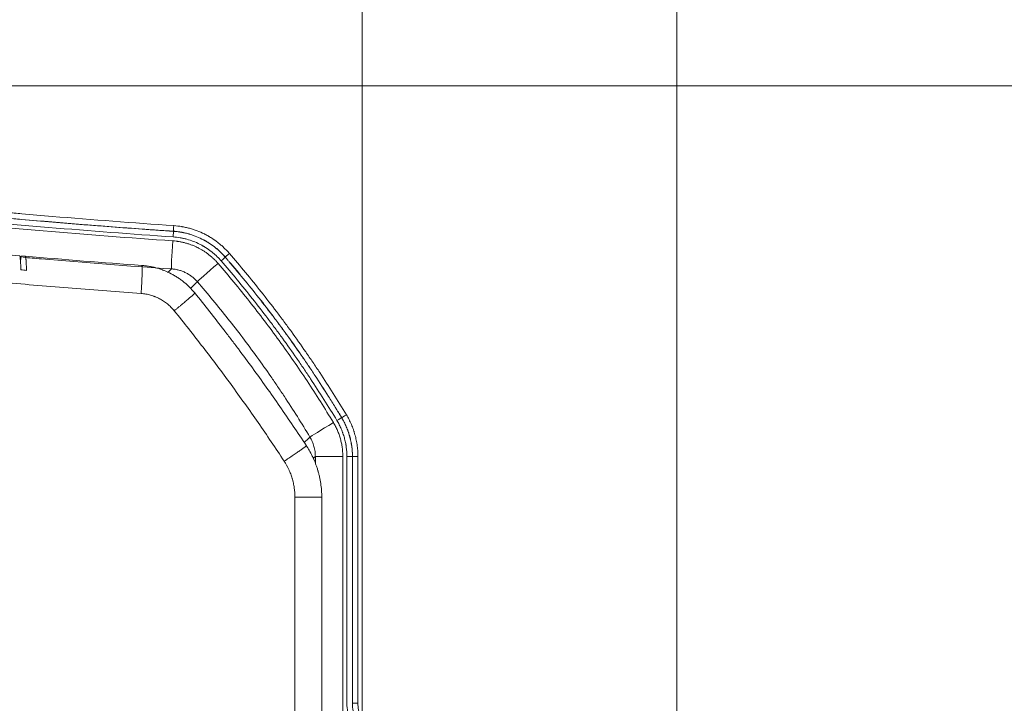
# Model space of a CAD drawing. Header units: millimetres. Extents: x 0 to 594, y 0 to 420.
# Tile 84 of 256: x 162 to 188, y 294 to 312. Entities that reach past the tile are written whole.
import ezdxf

# ---------------------------------------------------------------- set-up
doc = ezdxf.new("R2010")
doc.units = ezdxf.units.MM
doc.layers.add('1', color=7, linetype='Continuous', true_color=0xffffff)
doc.styles.add('Arial', font='txt')
doc.dimstyles.get("Standard").update_dxf_attribs({"dimtxt": 0.18, "dimasz": 0.18, "dimexe": 0.18, "dimexo": 0.0625, "dimgap": 0.09, "dimtad": 0, "dimtih": 1, "dimtoh": 1, "dimdec": 4, "dimzin": 0, "dimdsep": 46, "dimtxsty": 'Standard', "dimcen": 0.09, "dimadec": 0, "dimazin": 0, "dimtfac": 1, "dimtdec": 4, "dimtofl": 0, "dimtmove": 0, "dimatfit": 3, "dimfxl": 0, "dimtolj": 1, "dimtzin": 0, "dimarcsym": 0})

# ---------------------------------------------------------------- blocks, each defined once
blk = doc.blocks.new('_U5')
at = {"layer": '1', "color": 18, "lineweight": 18}
for p, q in [((170.922, 289.963), (170.922, 380.625)), ((338.75, 348.618), (338.75, 380.625)), ((170.922, 378.625), (248.753, 378.625)), ((338.75, 378.625), (260.919, 378.625))]:
    blk.add_line(p, q, dxfattribs=at)
at = {"layer": '1', "color": 18}
for points in [[(170.922, 378.625), (174.422, 379.563), (174.422, 377.687)], [(338.75, 378.625), (335.25, 377.687), (335.25, 379.563)]]:
    blk.add_solid(points, dxfattribs=at)
at = {"layer": '1', "color": 18, "linetype": 'Continuous', "lineweight": 13, "insert": (250.438, 375.989), "char_height": 3.5, "attachment_point": 7, "line_spacing_factor": 1.047437, "style": 'Arial'}
blk.add_mtext('\\fArial|b0|i0;\\W1.0000;3.36', dxfattribs=at)
blk = doc.blocks.new('_U9')
at = {"layer": '1', "color": 18, "lineweight": 18}
for p, q in [((135.924, 328.686), (181.306, 328.686)), ((179.306, 328.686), (179.306, 250.838)), ((170.922, 289.963), (181.306, 289.963)), ((179.306, 250.838), (184.306, 250.838))]:
    blk.add_line(p, q, dxfattribs=at)
at = {"layer": '1', "color": 18}
for points in [[(179.306, 328.686), (180.244, 325.186), (178.368, 325.186)], [(179.306, 289.963), (178.368, 293.463), (180.244, 293.463)]]:
    blk.add_solid(points, dxfattribs=at)
at = {"layer": '1', "color": 18, "linetype": 'Continuous', "lineweight": 13, "char_height": 3.5, "attachment_point": 7, "line_spacing_factor": 1.047437, "style": 'Arial'}
for s, insert in [('\\fArial|b0|i0;\\W1.0000;0.8', (185.991, 248.203)), ('\\fArial|b0|i0;\\W1.0000;FWD LIFT POINTS', (185.991, 241.14))]:
    blk.add_mtext(s, dxfattribs=dict(at, insert=insert))

msp = doc.modelspace()

# ---------------------------------------------------------------- linework, layer by layer
at = {"layer": '1', "color": 155, "linetype": 'Continuous', "lineweight": 13}
for p, q in [((188.303, 310.73), (140.259, 310.73)), ((165.902, 306.853), (165.902, 306.851)), ((167.283, 306.163), (167.281, 306.162)), ((170.379, 301.888), (170.381, 301.888)), ((169.68, 300.856), (170.411, 300.856)), ((169.68, 300.659), (169.68, 300.856)), ((170.411, 300.856), (170.411, 294.016)), ((170.666, 300.856), (170.52, 300.856)), ((170.52, 294.279), (170.52, 300.856)), ((170.668, 300.856), (170.666, 300.856)), ((170.666, 300.856), (170.666, 294.279)), ((170.668, 294.279), (170.668, 300.856)), ((170.814, 300.856), (170.814, 294.279)), ((169.136, 287.26), (169.136, 299.771)), ((170.666, 294.279), (170.668, 294.279)), ((170.814, 294.279), (170.668, 294.279))]:
    msp.add_line(p, q, dxfattribs=at)
at = {"layer": '1', "color": 155, "linetype": 'Continuous', "lineweight": 18}
for p, q in [((161.959, 306.189), (161.853, 306.189)), ((170.814, 300.856), (170.668, 300.856)), ((169.851, 287.26), (169.851, 299.771))]:
    msp.add_line(p, q, dxfattribs=at)
at = {"layer": '1', "color": 155, "linetype": 'Continuous', "lineweight": 13}
for centre, major_axis, ratio, start_param, end_param in [((165.912, 307.002), (-0.01, -0.15), 0.023243, 4.71398, 6.248269), ((165.891, 306.702), (0.01, 0.15), 0.023243, 4.71398, 6.248269), ((165.902, 306.597), (-0.051, -0.748), 0.023243, 4.71398, 6.230811), ((167.168, 306.065), (0.114, 0.098), 0.015228, 4.730024, 6.248275), ((167.396, 306.261), (-0.114, -0.098), 0.015228, 4.730024, 6.248275), ((167.106, 305.996), (0.568, 0.49), 0.015228, 1.588431, 3.069682), ((170.179, 301.756), (-0.642, -0.387), 0.012021, 4.732348, 6.212867), ((170.251, 301.81), (0.128, 0.077), 0.012021, 4.732348, 6.248276), ((170.509, 301.966), (-0.128, -0.077), 0.012021, 4.732348, 6.248276), ((171.671, 294.28), (-1.139, -0.17), 0.998541, 6.135444, 6.54798), ((171.669, 294.28), (-0.991, -0.143), 0.998854, 6.140289, 6.552824), ((171.665, 294.28), (-0.842, -0.125), 0.998541, 6.135444, 6.54798)]:
    msp.add_ellipse(centre, major_axis=major_axis, ratio=ratio, start_param=start_param, end_param=end_param, dxfattribs=at)
for points, knots in [([(138.59, 310.73), (138.73, 310.694), (138.939, 310.642), (139.184, 310.58), (139.306, 310.549), (139.358, 310.536), (139.393, 310.527), (139.41, 310.522), (139.707, 310.448), (139.987, 310.378), (140.826, 310.174), (141.387, 310.042), (142.51, 309.787), (143.072, 309.664), (144.198, 309.425), (144.762, 309.31), (145.891, 309.087), (146.456, 308.98), (147.588, 308.772), (148.155, 308.672), (149.29, 308.479), (149.859, 308.386), (150.712, 308.252), (151.139, 308.186), (151.566, 308.122), (151.851, 308.079), (151.994, 308.058), (152.706, 307.954), (153.277, 307.875), (154.419, 307.721), (154.99, 307.647), (155.848, 307.541), (156.134, 307.507), (156.706, 307.439), (156.992, 307.405), (157.851, 307.308), (158.424, 307.246), (159.57, 307.127), (160.143, 307.07), (161.29, 306.962), (161.864, 306.91), (163.586, 306.764), (164.735, 306.676), (165.884, 306.597)], [0, 0, 0, 0, 0.015625, 0.023437, 0.027344, 0.029297, 0.029297, 0.03125, 0.03125, 0.0625, 0.0625, 0.125, 0.125, 0.1875, 0.1875, 0.25, 0.25, 0.3125, 0.3125, 0.375, 0.375, 0.4375, 0.4375, 0.46875, 0.484375, 0.484375, 0.5, 0.5, 0.5625, 0.5625, 0.625, 0.625, 0.65625, 0.65625, 0.6875, 0.6875, 0.75, 0.75, 0.8125, 0.8125, 0.875, 0.875, 1, 1, 1, 1]), ([(139.613, 310.735), (139.618, 310.734), (139.622, 310.732), (139.63, 310.73), (139.643, 310.727), (139.672, 310.72), (139.731, 310.705), (139.849, 310.676), (140.084, 310.618), (140.555, 310.502), (141.499, 310.277), (142.31, 310.093), (143.393, 309.855), (143.935, 309.74), (144.75, 309.573), (145.021, 309.519), (145.429, 309.438), (145.565, 309.411), (145.838, 309.359), (145.974, 309.332), (147.199, 309.098), (148.29, 308.904), (150.477, 308.543), (151.573, 308.375), (152.945, 308.179), (153.22, 308.141), (153.632, 308.084), (153.769, 308.066), (154.044, 308.029), (154.731, 307.937), (155.418, 307.85), (157.069, 307.65), (158.171, 307.527), (159.825, 307.358), (160.376, 307.304), (161.204, 307.227), (161.48, 307.201), (162.033, 307.152), (162.309, 307.128), (163.138, 307.058), (163.966, 306.991), (164.934, 306.919), (165.418, 306.885), (165.66, 306.868), (165.781, 306.86), (165.841, 306.856), (165.867, 306.854), (165.884, 306.853), (165.893, 306.852), (165.902, 306.851)], [0, 0, 0, 0, 0.000488, 0.000488, 0.000977, 0.001953, 0.003906, 0.007813, 0.015625, 0.03125, 0.0625, 0.125, 0.125, 0.1875, 0.1875, 0.21875, 0.21875, 0.234375, 0.234375, 0.25, 0.25, 0.375, 0.375, 0.5, 0.5, 0.53125, 0.53125, 0.546875, 0.546875, 0.5625, 0.625, 0.625, 0.75, 0.75, 0.8125, 0.8125, 0.84375, 0.84375, 0.875, 0.875, 0.9375, 0.96875, 0.984375, 0.992187, 0.996094, 0.998047, 0.999023, 0.999023, 1, 1, 1, 1]), ([(140.259, 310.73), (140.784, 310.601), (141.573, 310.414), (142.364, 310.236), (142.76, 310.148), (142.892, 310.119), (143.156, 310.061), (143.817, 309.919), (144.478, 309.781), (145.538, 309.569), (146.069, 309.466), (146.733, 309.342), (146.866, 309.317), (147.132, 309.268), (147.531, 309.195), (148.463, 309.03), (149.796, 308.805), (150.864, 308.638), (151.933, 308.476), (152.468, 308.399), (153.137, 308.305), (153.271, 308.286), (153.539, 308.249), (153.673, 308.231), (154.075, 308.177), (154.879, 308.07), (156.22, 307.903), (157.294, 307.779), (158.368, 307.66), (158.906, 307.603), (159.982, 307.494), (160.654, 307.429), (161.327, 307.367), (161.597, 307.343), (161.731, 307.331), (162.135, 307.295), (163.482, 307.179), (164.83, 307.076), (165.909, 307.002)], [0, 0, 0, 0, 0.0625, 0.09375, 0.09375, 0.109375, 0.109375, 0.125, 0.1875, 0.1875, 0.25, 0.25, 0.265625, 0.265625, 0.28125, 0.3125, 0.375, 0.4375, 0.4375, 0.5, 0.5, 0.515625, 0.515625, 0.53125, 0.53125, 0.5625, 0.625, 0.6875, 0.6875, 0.75, 0.75, 0.8125, 0.828125, 0.828125, 0.84375, 0.84375, 0.875, 1, 1, 1, 1]), ([(165.895, 306.702), (164.788, 306.778), (163.681, 306.862), (162.298, 306.979), (162.022, 307.003), (161.469, 307.052), (160.64, 307.128), (159.812, 307.209), (158.156, 307.378), (157.053, 307.501), (155.401, 307.702), (154.85, 307.772), (154.163, 307.862), (154.025, 307.881), (153.75, 307.917), (153.613, 307.936), (153.2, 307.993), (152.925, 308.031), (151.552, 308.227), (150.455, 308.395), (148.266, 308.757), (147.173, 308.951), (145.947, 309.185), (145.811, 309.212), (145.538, 309.265), (145.402, 309.291), (144.994, 309.372), (144.722, 309.427), (143.906, 309.594), (143.363, 309.709), (141.738, 310.066), (140.657, 310.319), (139.58, 310.589)], [0, 0, 0, 0, 0.125, 0.125, 0.15625, 0.15625, 0.1875, 0.25, 0.25, 0.375, 0.375, 0.4375, 0.4375, 0.453125, 0.453125, 0.46875, 0.46875, 0.5, 0.5, 0.625, 0.625, 0.75, 0.75, 0.765625, 0.765625, 0.78125, 0.78125, 0.8125, 0.8125, 0.875, 0.875, 1, 1, 1, 1]), ([(165.902, 306.853), (165.868, 306.855), (165.834, 306.857), (165.767, 306.862), (165.666, 306.869), (165.429, 306.885), (164.957, 306.919), (164.012, 306.989), (162.933, 307.076), (162.125, 307.146), (161.72, 307.181), (161.585, 307.193), (161.316, 307.218), (160.642, 307.28), (159.969, 307.345), (158.892, 307.454), (158.354, 307.511), (157.278, 307.63), (156.203, 307.754), (155.129, 307.888), (154.324, 307.993), (154.056, 308.028), (153.654, 308.083), (153.52, 308.101), (153.252, 308.138), (153.118, 308.156), (152.448, 308.25), (151.912, 308.328), (150.842, 308.49), (149.773, 308.658), (148.439, 308.883), (147.506, 309.048), (147.107, 309.121), (146.841, 309.17), (146.708, 309.195), (146.043, 309.319), (145.511, 309.422), (144.45, 309.635), (143.788, 309.772), (143.127, 309.915), (142.862, 309.973), (142.73, 310.002), (142.334, 310.09), (141.542, 310.268), (140.752, 310.456), (140.227, 310.584)], [0, 0, 0, 0, 0.003906, 0.003906, 0.007813, 0.015625, 0.03125, 0.0625, 0.125, 0.15625, 0.15625, 0.171875, 0.171875, 0.1875, 0.25, 0.25, 0.3125, 0.3125, 0.375, 0.4375, 0.4375, 0.46875, 0.46875, 0.484375, 0.484375, 0.5, 0.5, 0.5625, 0.5625, 0.625, 0.6875, 0.71875, 0.734375, 0.734375, 0.75, 0.75, 0.8125, 0.8125, 0.875, 0.890625, 0.890625, 0.90625, 0.90625, 0.9375, 1, 1, 1, 1]), ([(165.041, 305.195), (164.43, 305.239), (163.82, 305.285), (162.599, 305.384), (161.989, 305.435), (160.769, 305.545), (160.159, 305.603), (158.941, 305.724), (158.332, 305.788), (157.571, 305.871), (157.418, 305.888), (157.114, 305.923), (156.658, 305.975), (156.202, 306.028), (155.29, 306.138), (154.683, 306.215), (153.469, 306.375), (152.863, 306.458), (151.652, 306.632), (151.047, 306.722), (150.14, 306.864), (149.838, 306.912), (149.234, 307.01), (148.932, 307.06), (148.028, 307.213), (147.425, 307.319), (146.221, 307.539), (145.62, 307.653), (144.419, 307.891), (143.82, 308.014), (142.921, 308.205), (142.622, 308.27), (142.023, 308.402), (141.725, 308.47), (140.829, 308.675), (140.233, 308.817), (139.62, 308.969), (139.601, 308.973), (139.564, 308.982), (139.545, 308.987), (139.49, 309.001), (139.453, 309.01), (139.341, 309.038), (139.267, 309.057), (139.044, 309.113), (138.895, 309.15), (138.45, 309.262), (138.153, 309.336), (137.707, 309.448), (137.559, 309.486), (137.262, 309.56), (136.816, 309.672), (136.37, 309.784), (136.073, 309.859)], [0, 0, 0, 0, 0.0625, 0.0625, 0.125, 0.125, 0.1875, 0.1875, 0.25, 0.25, 0.265625, 0.265625, 0.28125, 0.3125, 0.3125, 0.375, 0.375, 0.4375, 0.4375, 0.5, 0.5, 0.53125, 0.53125, 0.5625, 0.5625, 0.625, 0.625, 0.6875, 0.6875, 0.75, 0.75, 0.78125, 0.78125, 0.8125, 0.8125, 0.875, 0.875, 0.876953, 0.876953, 0.878906, 0.878906, 0.882812, 0.882812, 0.890625, 0.890625, 0.90625, 0.90625, 0.9375, 0.9375, 0.953125, 0.953125, 0.96875, 1, 1, 1, 1]), ([(165.909, 307.002), (165.98, 306.997), (166.051, 306.989), (166.13, 306.975), (166.139, 306.974), (166.157, 306.971), (166.165, 306.969), (166.192, 306.964), (166.209, 306.96), (166.261, 306.949), (166.296, 306.94), (166.364, 306.922), (166.432, 306.901), (166.498, 306.878), (166.597, 306.84), (166.662, 306.812), (166.757, 306.764), (166.788, 306.748), (166.823, 306.728), (166.827, 306.726), (166.835, 306.721), (166.839, 306.719), (166.85, 306.712), (166.874, 306.699), (166.896, 306.685), (166.972, 306.637), (167.029, 306.597), (167.113, 306.532), (167.167, 306.487), (167.246, 306.416), (167.296, 306.366), (167.345, 306.315), (167.369, 306.288), (167.393, 306.261)], [0, 0, 0, 0, 0.125, 0.125, 0.140625, 0.140625, 0.15625, 0.15625, 0.1875, 0.1875, 0.25, 0.25, 0.3125, 0.375, 0.375, 0.5, 0.5, 0.5625, 0.5625, 0.570312, 0.570312, 0.578125, 0.578125, 0.59375, 0.625, 0.625, 0.75, 0.75, 0.8125, 0.875, 0.9375, 0.9375, 1, 1, 1, 1]), ([(167.171, 306.065), (167.151, 306.088), (167.131, 306.111), (167.089, 306.155), (167.045, 306.198), (166.978, 306.259), (166.931, 306.297), (166.859, 306.353), (166.809, 306.388), (166.745, 306.429), (166.725, 306.441), (166.705, 306.453), (166.695, 306.458), (166.692, 306.46), (166.685, 306.464), (166.655, 306.481), (166.625, 306.497), (166.543, 306.538), (166.487, 306.562), (166.374, 306.606), (166.316, 306.625), (166.228, 306.649), (166.198, 306.656), (166.153, 306.666), (166.138, 306.669), (166.116, 306.673), (166.108, 306.675), (166.093, 306.678), (166.025, 306.69), (165.956, 306.698), (165.895, 306.702)], [0, 0, 0, 0, 0.0625, 0.0625, 0.125, 0.1875, 0.25, 0.25, 0.375, 0.375, 0.40625, 0.421875, 0.421875, 0.429688, 0.429688, 0.4375, 0.5, 0.5, 0.625, 0.625, 0.75, 0.75, 0.8125, 0.8125, 0.84375, 0.84375, 0.859375, 0.859375, 0.875, 1, 1, 1, 1]), ([(167.283, 306.163), (167.282, 306.164), (167.282, 306.164), (167.282, 306.164), (167.282, 306.164), (167.281, 306.165), (167.28, 306.166), (167.278, 306.169), (167.273, 306.174), (167.263, 306.185), (167.244, 306.207), (167.227, 306.225), (167.193, 306.261), (167.146, 306.307), (167.073, 306.374), (167.022, 306.415), (166.945, 306.475), (166.891, 306.513), (166.821, 306.557), (166.8, 306.57), (166.778, 306.583), (166.767, 306.589), (166.764, 306.591), (166.756, 306.595), (166.724, 306.614), (166.691, 306.631), (166.602, 306.676), (166.542, 306.702), (166.45, 306.737), (166.388, 306.759), (166.325, 306.778), (166.262, 306.795), (166.23, 306.803), (166.181, 306.814), (166.165, 306.817), (166.141, 306.822), (166.132, 306.823), (166.116, 306.826), (166.075, 306.834), (166.018, 306.842), (165.96, 306.848), (165.931, 306.85), (165.916, 306.852), (165.909, 306.852), (165.905, 306.852), (165.904, 306.852), (165.903, 306.853), (165.902, 306.853), (165.902, 306.853), (165.902, 306.853), (165.902, 306.853)], [0, 0, 0, 0, 0.000244, 0.000244, 0.000488, 0.000977, 0.001953, 0.003906, 0.007813, 0.015625, 0.03125, 0.0625, 0.0625, 0.125, 0.1875, 0.25, 0.25, 0.375, 0.375, 0.40625, 0.421875, 0.421875, 0.429688, 0.429688, 0.4375, 0.5, 0.5, 0.625, 0.625, 0.6875, 0.75, 0.75, 0.8125, 0.8125, 0.84375, 0.84375, 0.859375, 0.859375, 0.875, 0.9375, 0.96875, 0.984375, 0.992188, 0.996094, 0.998047, 0.999023, 0.999512, 0.999756, 0.999756, 1, 1, 1, 1]), ([(165.902, 306.851), (165.903, 306.851), (165.904, 306.851), (165.906, 306.851), (165.909, 306.851), (165.916, 306.85), (165.931, 306.849), (165.96, 306.847), (166.017, 306.841), (166.075, 306.832), (166.116, 306.825), (166.132, 306.822), (166.14, 306.821), (166.165, 306.816), (166.181, 306.812), (166.23, 306.802), (166.262, 306.794), (166.325, 306.777), (166.388, 306.758), (166.45, 306.736), (166.542, 306.701), (166.602, 306.674), (166.69, 306.63), (166.72, 306.615), (166.752, 306.596), (166.756, 306.594), (166.763, 306.59), (166.767, 306.588), (166.777, 306.582), (166.799, 306.569), (166.82, 306.556), (166.89, 306.512), (166.944, 306.474), (167.021, 306.414), (167.072, 306.372), (167.145, 306.306), (167.192, 306.26), (167.226, 306.224), (167.243, 306.206), (167.262, 306.184), (167.272, 306.173), (167.277, 306.168), (167.279, 306.166), (167.28, 306.164), (167.281, 306.163), (167.281, 306.162)], [0, 0, 0, 0, 0.001953, 0.001953, 0.003906, 0.007813, 0.015625, 0.03125, 0.0625, 0.125, 0.140625, 0.140625, 0.15625, 0.15625, 0.1875, 0.1875, 0.25, 0.25, 0.3125, 0.375, 0.375, 0.5, 0.5, 0.5625, 0.5625, 0.570312, 0.570312, 0.578125, 0.578125, 0.59375, 0.625, 0.625, 0.75, 0.75, 0.8125, 0.875, 0.9375, 0.9375, 0.96875, 0.984375, 0.992188, 0.996094, 0.998047, 0.998047, 1, 1, 1, 1]), ([(165.884, 306.597), (165.913, 306.595), (165.942, 306.592), (165.978, 306.588), (165.986, 306.587), (166, 306.585), (166.022, 306.582), (166.043, 306.579), (166.086, 306.572), (166.142, 306.561), (166.226, 306.54), (166.308, 306.515), (166.39, 306.487), (166.443, 306.465), (166.483, 306.447), (166.502, 306.438), (166.522, 306.429), (166.535, 306.423), (166.542, 306.419), (166.574, 306.403), (166.625, 306.376), (166.699, 306.332), (166.771, 306.284), (166.84, 306.233), (166.906, 306.179), (166.97, 306.122), (167.031, 306.061), (167.07, 306.018), (167.089, 305.996)], [0, 0, 0, 0, 0.0625, 0.0625, 0.078125, 0.078125, 0.09375, 0.125, 0.125, 0.1875, 0.25, 0.3125, 0.375, 0.4375, 0.4375, 0.46875, 0.484375, 0.484375, 0.5, 0.5, 0.5625, 0.625, 0.6875, 0.75, 0.8125, 0.875, 0.9375, 1, 1, 1, 1]), ([(167.281, 306.162), (167.284, 306.16), (167.286, 306.157), (167.29, 306.152), (167.297, 306.144), (167.313, 306.126), (167.344, 306.089), (167.407, 306.016), (167.532, 305.869), (167.779, 305.574), (168.125, 305.146), (168.395, 304.798), (168.561, 304.578), (168.594, 304.534), (168.661, 304.446), (168.693, 304.402), (168.792, 304.269), (168.857, 304.18), (169.051, 303.913), (169.242, 303.643), (169.428, 303.371), (169.521, 303.234), (169.552, 303.188), (169.613, 303.097), (169.766, 302.868), (169.975, 302.544), (170.179, 302.217), (170.28, 302.053), (170.33, 301.97), (170.355, 301.929), (170.367, 301.908), (170.372, 301.899), (170.376, 301.894), (170.378, 301.891), (170.379, 301.888)], [0, 0, 0, 0, 0.001953, 0.001953, 0.003906, 0.007812, 0.015625, 0.03125, 0.0625, 0.125, 0.25, 0.375, 0.375, 0.40625, 0.40625, 0.4375, 0.4375, 0.5, 0.5, 0.625, 0.6875, 0.6875, 0.71875, 0.71875, 0.75, 0.875, 0.9375, 0.96875, 0.984375, 0.992188, 0.996094, 0.998047, 0.998047, 1, 1, 1, 1]), ([(170.381, 301.888), (170.377, 301.894), (170.374, 301.9), (170.366, 301.912), (170.356, 301.93), (170.331, 301.971), (170.281, 302.053), (170.18, 302.218), (169.976, 302.545), (169.767, 302.868), (169.614, 303.098), (169.553, 303.189), (169.522, 303.235), (169.43, 303.372), (169.243, 303.644), (169.052, 303.914), (168.858, 304.181), (168.793, 304.27), (168.695, 304.403), (168.662, 304.447), (168.596, 304.535), (168.43, 304.755), (168.126, 305.147), (167.849, 305.489), (167.639, 305.744), (167.533, 305.87), (167.408, 306.017), (167.345, 306.09), (167.314, 306.127), (167.301, 306.143), (167.292, 306.153), (167.287, 306.158), (167.283, 306.163)], [0, 0, 0, 0, 0.003906, 0.003906, 0.007813, 0.015625, 0.03125, 0.0625, 0.125, 0.25, 0.28125, 0.28125, 0.3125, 0.3125, 0.375, 0.5, 0.5, 0.5625, 0.5625, 0.59375, 0.59375, 0.625, 0.75, 0.875, 0.875, 0.9375, 0.96875, 0.984375, 0.992187, 0.996094, 0.996094, 1, 1, 1, 1]), ([(167.393, 306.261), (167.682, 305.926), (167.964, 305.585), (168.376, 305.065), (168.512, 304.89), (168.679, 304.669), (168.712, 304.625), (168.778, 304.537), (168.811, 304.492), (168.91, 304.359), (168.976, 304.27), (169.17, 304.001), (169.362, 303.73), (169.55, 303.456), (169.643, 303.319), (169.674, 303.273), (169.736, 303.181), (170.011, 302.766), (170.277, 302.345), (170.506, 301.966)], [0, 0, 0, 0, 0.25, 0.25, 0.375, 0.375, 0.40625, 0.40625, 0.4375, 0.4375, 0.5, 0.5, 0.625, 0.6875, 0.6875, 0.71875, 0.71875, 0.75, 1, 1, 1, 1]), ([(165.85, 305.85), (164.695, 305.929), (163.541, 306.017), (162.222, 306.13), (162.055, 306.144), (161.889, 306.159)], [0, 0, 0, 0, 0.87403, 0.87403, 1, 1, 1, 1]), ([(165.041, 305.195), (165.043, 305.22), (165.044, 305.244), (165.048, 305.293), (165.049, 305.317), (165.052, 305.365), (165.054, 305.389), (165.056, 305.436), (165.058, 305.459), (165.06, 305.504), (165.061, 305.526), (165.063, 305.569), (165.064, 305.59), (165.066, 305.631), (165.066, 305.651), (165.068, 305.689), (165.068, 305.707), (165.069, 305.741), (165.069, 305.758), (165.07, 305.789), (165.07, 305.804), (165.07, 305.831), (165.07, 305.843), (165.069, 305.866), (165.069, 305.877), (165.068, 305.896), (165.068, 305.904), (165.067, 305.918), (165.066, 305.924), (165.064, 305.934), (165.063, 305.937), (165.061, 305.942), (165.06, 305.943), (165.059, 305.943)], [0, 0, 0, 0, 0.0625, 0.0625, 0.125, 0.125, 0.1875, 0.1875, 0.25, 0.25, 0.3125, 0.3125, 0.375, 0.375, 0.4375, 0.4375, 0.5, 0.5, 0.5625, 0.5625, 0.625, 0.625, 0.6875, 0.6875, 0.75, 0.75, 0.8125, 0.8125, 0.875, 0.875, 0.9375, 0.9375, 1, 1, 1, 1]), ([(167.089, 305.996), (167.232, 305.83), (167.514, 305.496), (167.926, 304.986), (168.194, 304.641), (168.457, 304.293), (168.587, 304.118), (168.843, 303.765), (169.095, 303.409), (169.463, 302.866), (169.818, 302.316), (170.048, 301.944), (170.161, 301.756)], [0, 0, 0, 0, 0.125, 0.25, 0.375, 0.375, 0.5, 0.5, 0.625, 0.75, 0.875, 1, 1, 1, 1]), ([(170.255, 301.81), (170.028, 302.186), (169.794, 302.557), (169.522, 302.968), (169.492, 303.014), (169.431, 303.105), (169.4, 303.15), (169.308, 303.286), (169.122, 303.558), (168.932, 303.826), (168.739, 304.092), (168.674, 304.181), (168.577, 304.313), (168.544, 304.357), (168.478, 304.444), (168.313, 304.663), (168.145, 304.88), (167.737, 305.395), (167.458, 305.733), (167.171, 306.065)], [0, 0, 0, 0, 0.25, 0.25, 0.28125, 0.28125, 0.3125, 0.3125, 0.375, 0.5, 0.5, 0.5625, 0.5625, 0.59375, 0.59375, 0.625, 0.75, 0.75, 1, 1, 1, 1]), ([(166.539, 305.508), (166.517, 305.533), (166.495, 305.557), (166.447, 305.602), (166.397, 305.644), (166.344, 305.682), (166.288, 305.717), (166.259, 305.733), (166.2, 305.762), (166.169, 305.776), (166.108, 305.799), (166.077, 305.809), (166.013, 305.826), (165.981, 305.833), (165.94, 305.84), (165.928, 305.842), (165.916, 305.843), (165.908, 305.844), (165.903, 305.845), (165.883, 305.847), (165.866, 305.849), (165.85, 305.85)], [0, 0, 0, 0, 0.125, 0.125, 0.25, 0.375, 0.375, 0.5, 0.5, 0.625, 0.625, 0.75, 0.75, 0.875, 0.875, 0.90625, 0.921875, 0.921875, 0.9375, 0.9375, 1, 1, 1, 1]), ([(169.537, 301.371), (169.427, 301.553), (169.203, 301.917), (168.972, 302.275), (168.825, 302.497), (168.795, 302.541), (168.736, 302.63), (168.706, 302.674), (168.616, 302.807), (168.556, 302.895), (168.374, 303.158), (168.251, 303.331), (168.001, 303.676), (167.874, 303.847), (167.617, 304.187), (167.356, 304.524), (166.954, 305.02), (166.679, 305.346), (166.539, 305.508)], [0, 0, 0, 0, 0.125, 0.25, 0.25, 0.28125, 0.28125, 0.3125, 0.3125, 0.375, 0.375, 0.5, 0.5, 0.625, 0.625, 0.75, 0.875, 1, 1, 1, 1]), ([(165.923, 304.735), (165.896, 304.769), (165.867, 304.801), (165.822, 304.846), (165.807, 304.861), (165.783, 304.883), (165.775, 304.89), (165.758, 304.904), (165.75, 304.91), (165.725, 304.931), (165.709, 304.944), (165.674, 304.969), (165.639, 304.993), (165.585, 305.027), (165.548, 305.047), (165.492, 305.077), (165.453, 305.094), (165.408, 305.112), (165.403, 305.114), (165.393, 305.118), (165.378, 305.123), (165.363, 305.129), (165.333, 305.139), (165.313, 305.145), (165.272, 305.157), (165.231, 305.167), (165.168, 305.18), (165.126, 305.186), (165.084, 305.191), (165.062, 305.194), (165.041, 305.195)], [0, 0, 0, 0, 0.125, 0.125, 0.1875, 0.1875, 0.21875, 0.21875, 0.25, 0.25, 0.3125, 0.3125, 0.375, 0.4375, 0.5, 0.5, 0.625, 0.625, 0.640625, 0.640625, 0.65625, 0.6875, 0.6875, 0.75, 0.75, 0.8125, 0.875, 0.9375, 0.9375, 1, 1, 1, 1]), ([(165.923, 304.735), (165.942, 304.751), (165.961, 304.766), (165.999, 304.797), (166.017, 304.812), (166.054, 304.843), (166.073, 304.858), (166.108, 304.887), (166.126, 304.902), (166.16, 304.93), (166.177, 304.944), (166.21, 304.972), (166.225, 304.985), (166.256, 305.011), (166.27, 305.023), (166.298, 305.047), (166.312, 305.058), (166.337, 305.08), (166.349, 305.091), (166.371, 305.11), (166.382, 305.119), (166.401, 305.137), (166.41, 305.145), (166.426, 305.159), (166.433, 305.166), (166.445, 305.178), (166.451, 305.183), (166.459, 305.192), (166.463, 305.195), (166.468, 305.201), (166.47, 305.204), (166.471, 305.207), (166.471, 305.208), (166.47, 305.208)], [0, 0, 0, 0, 0.0625, 0.0625, 0.125, 0.125, 0.1875, 0.1875, 0.25, 0.25, 0.3125, 0.3125, 0.375, 0.375, 0.4375, 0.4375, 0.5, 0.5, 0.5625, 0.5625, 0.625, 0.625, 0.6875, 0.6875, 0.75, 0.75, 0.8125, 0.8125, 0.875, 0.875, 0.9375, 0.9375, 1, 1, 1, 1]), ([(170.161, 301.756), (170.182, 301.722), (170.22, 301.653), (170.271, 301.546), (170.299, 301.472), (170.319, 301.416), (170.325, 301.397), (170.337, 301.359), (170.343, 301.34), (170.358, 301.283), (170.368, 301.245), (170.383, 301.169), (170.397, 301.091), (170.404, 301.013), (170.41, 300.935), (170.411, 300.895), (170.411, 300.856)], [0, 0, 0, 0, 0.125, 0.25, 0.375, 0.375, 0.4375, 0.4375, 0.5, 0.5, 0.625, 0.625, 0.75, 0.875, 0.875, 1, 1, 1, 1]), ([(170.52, 300.856), (170.52, 300.939), (170.514, 301.023), (170.501, 301.116), (170.499, 301.132), (170.497, 301.147), (170.495, 301.157), (170.494, 301.163), (170.49, 301.188), (170.486, 301.209), (170.473, 301.27), (170.463, 301.311), (170.441, 301.391), (170.428, 301.431), (170.413, 301.476), (170.411, 301.481), (170.407, 301.49), (170.406, 301.495), (170.4, 301.51), (170.389, 301.539), (170.377, 301.568), (170.352, 301.626), (170.317, 301.701), (170.276, 301.774), (170.255, 301.81)], [0, 0, 0, 0, 0.25, 0.25, 0.28125, 0.296875, 0.296875, 0.3125, 0.3125, 0.375, 0.375, 0.5, 0.5, 0.625, 0.625, 0.640625, 0.640625, 0.65625, 0.65625, 0.6875, 0.75, 0.75, 0.875, 1, 1, 1, 1]), ([(170.379, 301.888), (170.38, 301.887), (170.38, 301.887), (170.38, 301.886), (170.381, 301.886), (170.382, 301.883), (170.385, 301.879), (170.39, 301.871), (170.4, 301.854), (170.419, 301.819), (170.435, 301.789), (170.466, 301.729), (170.485, 301.688), (170.512, 301.626), (170.521, 301.605), (170.533, 301.574), (170.537, 301.563), (170.543, 301.547), (170.545, 301.542), (170.549, 301.531), (170.566, 301.483), (170.581, 301.435), (170.605, 301.348), (170.616, 301.304), (170.629, 301.238), (170.634, 301.215), (170.638, 301.187), (170.639, 301.182), (170.641, 301.171), (170.644, 301.154), (170.646, 301.137), (170.66, 301.036), (170.666, 300.946), (170.666, 300.856)], [0, 0, 0, 0, 0.000977, 0.000977, 0.001953, 0.003906, 0.007813, 0.015625, 0.03125, 0.0625, 0.125, 0.125, 0.25, 0.25, 0.3125, 0.3125, 0.34375, 0.34375, 0.359375, 0.359375, 0.375, 0.5, 0.5, 0.625, 0.625, 0.6875, 0.6875, 0.703125, 0.703125, 0.71875, 0.75, 0.75, 1, 1, 1, 1]), ([(170.668, 300.856), (170.668, 300.856), (170.668, 300.857), (170.668, 300.858), (170.668, 300.861), (170.668, 300.865), (170.667, 300.875), (170.667, 300.895), (170.666, 300.935), (170.662, 301.014), (170.655, 301.081), (170.648, 301.138), (170.646, 301.149), (170.643, 301.171), (170.641, 301.182), (170.635, 301.216), (170.631, 301.238), (170.617, 301.305), (170.607, 301.348), (170.588, 301.414), (170.582, 301.436), (170.573, 301.463), (170.572, 301.468), (170.568, 301.479), (170.563, 301.495), (170.557, 301.511), (170.539, 301.564), (170.506, 301.648), (170.467, 301.73), (170.436, 301.79), (170.426, 301.81), (170.409, 301.84), (170.401, 301.854), (170.391, 301.871), (170.386, 301.88), (170.383, 301.884), (170.382, 301.886), (170.381, 301.887), (170.381, 301.888), (170.381, 301.888)], [0, 0, 0, 0, 0.001953, 0.001953, 0.003906, 0.007813, 0.015625, 0.03125, 0.0625, 0.125, 0.25, 0.25, 0.28125, 0.28125, 0.3125, 0.3125, 0.375, 0.375, 0.5, 0.5, 0.5625, 0.5625, 0.578125, 0.578125, 0.59375, 0.625, 0.625, 0.75, 0.875, 0.875, 0.9375, 0.9375, 0.96875, 0.984375, 0.992187, 0.996094, 0.998047, 0.998047, 1, 1, 1, 1]), ([(170.506, 301.966), (170.531, 301.924), (170.554, 301.881), (170.599, 301.795), (170.64, 301.708), (170.675, 301.617), (170.696, 301.56), (170.701, 301.543), (170.707, 301.525), (170.711, 301.514), (170.713, 301.508), (170.722, 301.479), (170.729, 301.456), (170.748, 301.385), (170.76, 301.338), (170.775, 301.267), (170.779, 301.243), (170.785, 301.207), (170.787, 301.195), (170.791, 301.171), (170.793, 301.159), (170.807, 301.05), (170.814, 300.953), (170.814, 300.856)], [0, 0, 0, 0, 0.125, 0.125, 0.25, 0.375, 0.375, 0.40625, 0.421875, 0.421875, 0.4375, 0.4375, 0.5, 0.5, 0.625, 0.625, 0.6875, 0.6875, 0.71875, 0.71875, 0.75, 0.75, 1, 1, 1, 1]), ([(169.68, 300.856), (169.68, 300.878), (169.679, 300.901), (169.676, 300.946), (169.672, 300.99), (169.66, 301.057), (169.65, 301.1), (169.638, 301.144), (169.631, 301.165), (169.616, 301.208), (169.6, 301.25), (169.571, 301.312), (169.549, 301.351), (169.537, 301.371)], [0, 0, 0, 0, 0.125, 0.125, 0.25, 0.375, 0.5, 0.5, 0.625, 0.625, 0.75, 0.875, 1, 1, 1, 1]), ([(168.85, 300.729), (168.871, 300.742), (168.891, 300.755), (168.931, 300.782), (168.952, 300.796), (168.991, 300.822), (169.011, 300.835), (169.049, 300.861), (169.068, 300.874), (169.105, 300.899), (169.123, 300.911), (169.158, 300.935), (169.175, 300.946), (169.208, 300.969), (169.224, 300.98), (169.254, 301), (169.269, 301.01), (169.296, 301.03), (169.309, 301.039), (169.333, 301.056), (169.344, 301.064), (169.365, 301.079), (169.375, 301.086), (169.392, 301.098), (169.4, 301.104), (169.413, 301.115), (169.419, 301.119), (169.429, 301.127), (169.433, 301.13), (169.438, 301.136), (169.44, 301.137), (169.442, 301.14), (169.442, 301.141), (169.441, 301.141)], [0, 0, 0, 0, 0.0625, 0.0625, 0.125, 0.125, 0.1875, 0.1875, 0.25, 0.25, 0.3125, 0.3125, 0.375, 0.375, 0.4375, 0.4375, 0.5, 0.5, 0.5625, 0.5625, 0.625, 0.625, 0.6875, 0.6875, 0.75, 0.75, 0.8125, 0.8125, 0.875, 0.875, 0.9375, 0.9375, 1, 1, 1, 1]), ([(169.136, 299.771), (169.136, 299.856), (169.13, 299.94), (169.112, 300.064), (169.105, 300.106), (169.091, 300.167), (169.084, 300.198), (169.074, 300.234), (169.07, 300.249), (169.067, 300.259), (169.065, 300.264), (169.052, 300.31), (169.038, 300.35), (169.016, 300.41), (169.008, 300.429), (168.995, 300.458), (168.991, 300.468), (168.983, 300.488), (168.978, 300.497), (168.938, 300.584), (168.897, 300.658), (168.85, 300.729)], [0, 0, 0, 0, 0.25, 0.25, 0.375, 0.375, 0.4375, 0.46875, 0.484375, 0.484375, 0.5, 0.5, 0.625, 0.625, 0.6875, 0.6875, 0.71875, 0.71875, 0.75, 0.75, 1, 1, 1, 1]), ([(169.136, 299.771), (169.161, 299.771), (169.185, 299.771), (169.234, 299.771), (169.258, 299.771), (169.306, 299.771), (169.329, 299.771), (169.376, 299.771), (169.398, 299.771), (169.443, 299.771), (169.464, 299.771), (169.507, 299.771), (169.527, 299.771), (169.566, 299.771), (169.586, 299.771), (169.622, 299.771), (169.639, 299.771), (169.672, 299.771), (169.688, 299.771), (169.717, 299.771), (169.731, 299.771), (169.756, 299.771), (169.768, 299.771), (169.789, 299.771), (169.798, 299.771), (169.815, 299.771), (169.822, 299.771), (169.834, 299.771), (169.839, 299.771), (169.846, 299.771), (169.849, 299.771), (169.851, 299.771), (169.851, 299.771), (169.85, 299.771)], [0, 0, 0, 0, 0.0625, 0.0625, 0.125, 0.125, 0.1875, 0.1875, 0.25, 0.25, 0.3125, 0.3125, 0.375, 0.375, 0.4375, 0.4375, 0.5, 0.5, 0.5625, 0.5625, 0.625, 0.625, 0.6875, 0.6875, 0.75, 0.75, 0.8125, 0.8125, 0.875, 0.875, 0.9375, 0.9375, 1, 1, 1, 1])]:
    msp.add_open_spline(points, degree=3, knots=knots, dxfattribs=at)
at = {"layer": '1', "color": 155, "linetype": 'Continuous', "lineweight": 18}
for points, knots in [([(136.22, 310.586), (136.746, 310.454), (137.271, 310.322), (138.06, 310.124), (138.323, 310.058), (138.717, 309.959), (138.848, 309.926), (139.111, 309.86), (139.243, 309.827), (139.44, 309.778), (139.505, 309.761), (139.604, 309.737), (139.637, 309.728), (139.686, 309.716), (139.703, 309.712), (139.727, 309.706), (139.735, 309.704), (139.752, 309.7), (139.892, 309.665), (140.295, 309.566), (140.69, 309.472), (141.217, 309.348), (141.481, 309.287), (141.878, 309.196), (142.076, 309.152), (142.274, 309.107), (142.407, 309.078), (142.473, 309.063), (143.068, 308.932), (143.598, 308.819), (144.659, 308.6), (145.19, 308.495), (146.253, 308.29), (146.786, 308.191), (147.851, 307.999), (148.384, 307.907), (149.185, 307.772), (149.452, 307.728), (149.986, 307.642), (150.253, 307.6), (151.055, 307.475), (151.59, 307.394), (152.662, 307.239), (153.198, 307.164), (154.271, 307.02), (154.808, 306.951), (155.882, 306.817), (156.42, 306.753), (157.093, 306.676), (157.228, 306.661), (157.497, 306.63), (157.631, 306.615), (158.035, 306.571), (158.305, 306.542), (159.113, 306.457), (160.191, 306.348), (161.27, 306.249), (161.809, 306.202)], [0, 0, 0, 0, 0.0625, 0.0625, 0.09375, 0.09375, 0.109375, 0.109375, 0.125, 0.125, 0.132813, 0.132813, 0.136719, 0.136719, 0.138672, 0.138672, 0.139648, 0.139648, 0.140625, 0.15625, 0.1875, 0.1875, 0.21875, 0.21875, 0.234375, 0.242188, 0.242188, 0.25, 0.25, 0.3125, 0.3125, 0.375, 0.375, 0.4375, 0.4375, 0.5, 0.5, 0.53125, 0.53125, 0.5625, 0.5625, 0.625, 0.625, 0.6875, 0.6875, 0.75, 0.75, 0.8125, 0.8125, 0.828125, 0.828125, 0.84375, 0.84375, 0.875, 0.875, 0.9375, 1, 1, 1, 1]), ([(161.809, 306.202), (161.81, 306.202), (161.811, 306.201), (161.812, 306.199), (161.814, 306.196), (161.816, 306.188), (161.818, 306.18), (161.819, 306.172), (161.82, 306.167), (161.821, 306.16), (161.821, 306.159), (161.821, 306.156), (161.822, 306.152), (161.822, 306.147), (161.824, 306.138), (161.825, 306.124), (161.827, 306.101), (161.829, 306.075), (161.83, 306.056), (161.831, 306.043), (161.831, 306.041), (161.831, 306.036), (161.832, 306.033), (161.832, 306.025), (161.832, 306.02), (161.833, 306.003), (161.834, 305.981), (161.836, 305.945), (161.837, 305.907), (161.838, 305.88), (161.839, 305.863), (161.839, 305.86), (161.839, 305.853), (161.839, 305.849), (161.839, 305.839), (161.84, 305.832), (161.84, 305.825)], [0, 0, 0, 0, 0.0625, 0.0625, 0.125, 0.1875, 0.25, 0.25, 0.3125, 0.3125, 0.328125, 0.328125, 0.34375, 0.375, 0.375, 0.4375, 0.5, 0.5625, 0.625, 0.625, 0.640625, 0.640625, 0.65625, 0.65625, 0.6875, 0.6875, 0.75, 0.8125, 0.875, 0.9375, 0.9375, 0.953125, 0.953125, 0.96875, 0.96875, 1, 1, 1, 1]), ([(161.853, 306.189), (161.852, 306.189), (161.851, 306.188), (161.848, 306.183), (161.847, 306.179), (161.845, 306.169), (161.844, 306.164), (161.843, 306.155), (161.842, 306.152), (161.842, 306.149), (161.841, 306.147), (161.841, 306.146), (161.841, 306.14), (161.84, 306.136), (161.838, 306.122), (161.837, 306.111), (161.835, 306.088), (161.834, 306.075), (161.833, 306.055), (161.833, 306.048), (161.832, 306.038), (161.832, 306.035), (161.832, 306.032)], [0, 0, 0, 0, 0.149477, 0.149477, 0.298954, 0.298954, 0.44843, 0.44843, 0.4858, 0.504484, 0.504484, 0.523169, 0.523169, 0.597907, 0.597907, 0.747384, 0.747384, 0.896861, 0.896861, 0.971599, 0.971599, 1, 1, 1, 1]), ([(161.99, 305.811), (161.989, 305.826), (161.988, 305.854), (161.987, 305.894), (161.986, 305.932), (161.984, 305.968), (161.983, 305.99), (161.982, 306.004), (161.982, 306.007), (161.982, 306.012), (161.981, 306.02), (161.981, 306.028), (161.98, 306.043), (161.979, 306.062), (161.977, 306.088), (161.975, 306.111), (161.973, 306.125), (161.972, 306.133), (161.972, 306.134), (161.972, 306.138), (161.972, 306.139), (161.971, 306.143), (161.971, 306.146), (161.97, 306.154), (161.968, 306.164), (161.966, 306.175), (161.964, 306.183), (161.962, 306.186), (161.961, 306.188), (161.96, 306.189), (161.959, 306.189)], [0, 0, 0, 0, 0.0625, 0.125, 0.1875, 0.25, 0.3125, 0.3125, 0.328125, 0.328125, 0.34375, 0.375, 0.375, 0.4375, 0.5, 0.5625, 0.625, 0.625, 0.640625, 0.640625, 0.65625, 0.65625, 0.6875, 0.6875, 0.75, 0.8125, 0.875, 0.9375, 0.9375, 1, 1, 1, 1]), ([(165.059, 305.943), (165.059, 305.943), (165.059, 305.943), (165.06, 305.943), (165.06, 305.943), (165.061, 305.943), (165.063, 305.943), (165.067, 305.943), (165.074, 305.942), (165.089, 305.941), (165.119, 305.938), (165.144, 305.935), (165.195, 305.929), (165.262, 305.919), (165.362, 305.899), (165.428, 305.882), (165.494, 305.864), (165.526, 305.853), (165.575, 305.837), (165.599, 305.828), (165.623, 305.819), (165.639, 305.813), (165.647, 305.81), (165.719, 305.782), (165.781, 305.753), (165.871, 305.706), (165.93, 305.673), (166.016, 305.62), (166.072, 305.581), (166.127, 305.541), (166.154, 305.52), (166.194, 305.488), (166.207, 305.477), (166.233, 305.454), (166.271, 305.42), (166.308, 305.385), (166.381, 305.312), (166.427, 305.261), (166.47, 305.208)], [0, 0, 0, 0, 0.000244, 0.000244, 0.000488, 0.000977, 0.001953, 0.003906, 0.007813, 0.015625, 0.03125, 0.0625, 0.0625, 0.125, 0.1875, 0.25, 0.25, 0.3125, 0.3125, 0.34375, 0.359375, 0.359375, 0.375, 0.375, 0.5, 0.5, 0.5625, 0.625, 0.6875, 0.6875, 0.75, 0.75, 0.78125, 0.78125, 0.8125, 0.875, 0.875, 1, 1, 1, 1]), ([(166.47, 305.208), (166.734, 304.881), (166.994, 304.551), (167.282, 304.177), (167.314, 304.135), (167.378, 304.052), (167.41, 304.01), (167.505, 303.885), (167.694, 303.633), (167.882, 303.38), (168.253, 302.872), (168.74, 302.188), (169.21, 301.492), (169.441, 301.141)], [0, 0, 0, 0, 0.25, 0.25, 0.28125, 0.28125, 0.3125, 0.3125, 0.375, 0.5, 0.5, 0.75, 1, 1, 1, 1]), ([(169.441, 301.141), (169.441, 301.14), (169.442, 301.139), (169.443, 301.138), (169.444, 301.135), (169.448, 301.13), (169.455, 301.119), (169.469, 301.096), (169.497, 301.051), (169.52, 301.012), (169.564, 300.933), (169.592, 300.879), (169.621, 300.817), (169.624, 300.81), (169.63, 300.796), (169.639, 300.775), (169.648, 300.754), (169.666, 300.713), (169.688, 300.656), (169.719, 300.571), (169.738, 300.513), (169.748, 300.477), (169.751, 300.47), (169.755, 300.455), (169.761, 300.433), (169.775, 300.382), (169.785, 300.338), (169.805, 300.25), (169.826, 300.131), (169.846, 299.952), (169.85, 299.831), (169.85, 299.771)], [0, 0, 0, 0, 0.001953, 0.001953, 0.003906, 0.007813, 0.015625, 0.03125, 0.0625, 0.125, 0.125, 0.25, 0.25, 0.265625, 0.265625, 0.28125, 0.3125, 0.3125, 0.375, 0.4375, 0.5, 0.5, 0.515625, 0.515625, 0.53125, 0.5625, 0.625, 0.625, 0.75, 0.875, 1, 1, 1, 1])]:
    msp.add_open_spline(points, degree=3, knots=knots, dxfattribs=at)
for points in [[(161.959, 306.189), (162.992, 306.099), (164.025, 306.017), (165.059, 305.943)], [(161.84, 305.825), (161.89, 305.82), (161.94, 305.816), (161.99, 305.811)]]:
    msp.add_open_spline(points, degree=3, dxfattribs=at)
at = {"layer": '1', "color": 155, "linetype": 'Continuous', "lineweight": 13}
for points in [[(165.743, 305.751), (165.779, 305.784), (165.814, 305.817), (165.85, 305.85)], [(166.539, 305.508), (166.476, 305.449), (166.412, 305.391), (166.349, 305.332)], [(168.85, 300.729), (168.623, 301.074), (168.159, 301.76), (167.44, 302.771), (166.696, 303.764), (166.183, 304.414), (165.923, 304.735)], [(169.382, 301.224), (169.434, 301.273), (169.486, 301.322), (169.537, 301.371)], [(169.68, 300.856), (169.661, 300.838), (169.643, 300.821), (169.625, 300.804)]]:
    msp.add_open_spline(points, degree=3, dxfattribs=at)

# ---------------------------------------------------------------- dimensions: what is measured, and where the dimension line sits
at = {"layer": '1', "color": 18, "linetype": 'Continuous', "lineweight": 13}
dim = msp.add_linear_dim(base=(170.922, 378.625), p1=(338.75, 348.618), p2=(170.922, 289.963), dimstyle='Standard', override={"dimtxt": 3.5, "dimasz": 3.5, "dimexe": 2, "dimexo": 0, "dimgap": 1.5, "dimtih": 1, "dimtoh": 1, "dimdec": 2, "dimlfac": 0.02, "dimdsep": 46, "dimlunit": 2, "dimtxsty": 'Arial', "dimsah": 1, "dimse1": 0, "dimse2": 0, "dimsd1": 0, "dimsd2": 0, "dimclrd": 18, "dimclre": 18, "dimclrt": 18, "dimtol": 0, "dimtm": -0.1, "dimtfac": 1, "dimtdec": 2, "dimtofl": 1, "dimtmove": 0, "dimlwd": 18, "dimlwe": 18}, dxfattribs=at)
dim.commit()
dim.dimension.update_dxf_attribs({"geometry": '_U5', "text_midpoint": (254.836, 378.625), "dimtype": 160})
dim = msp.add_linear_dim(base=(179.306, 289.963), p1=(135.924, 328.686), p2=(170.922, 289.963), angle=90, text=' <> \\P\\fArial|b0|i0;\\C18;{\\H1.00x;\\fArial|b0|i0;FWD LIFT POINTS\\fArial|b0|i0;}\\C18;', dimstyle='Standard', override={"dimtxt": 3.5, "dimasz": 3.5, "dimexe": 2, "dimexo": 0, "dimgap": 1.5, "dimtih": 1, "dimtoh": 1, "dimdec": 1, "dimlfac": 0.02, "dimdsep": 46, "dimlunit": 2, "dimtxsty": 'Arial', "dimsah": 1, "dimse1": 0, "dimse2": 0, "dimsd1": 0, "dimsd2": 0, "dimclrd": 18, "dimclre": 18, "dimclrt": 18, "dimtol": 0, "dimtm": -0.1, "dimtfac": 1, "dimtdec": 2, "dimtofl": 1, "dimtmove": 1, "dimlwd": 18, "dimlwe": 18}, dxfattribs=at)
dim.commit()
dim.dimension.update_dxf_attribs({"geometry": '_U9', "text_midpoint": (206.638, 247.307), "dimtype": 160})

doc.saveas('drawing.dxf')
